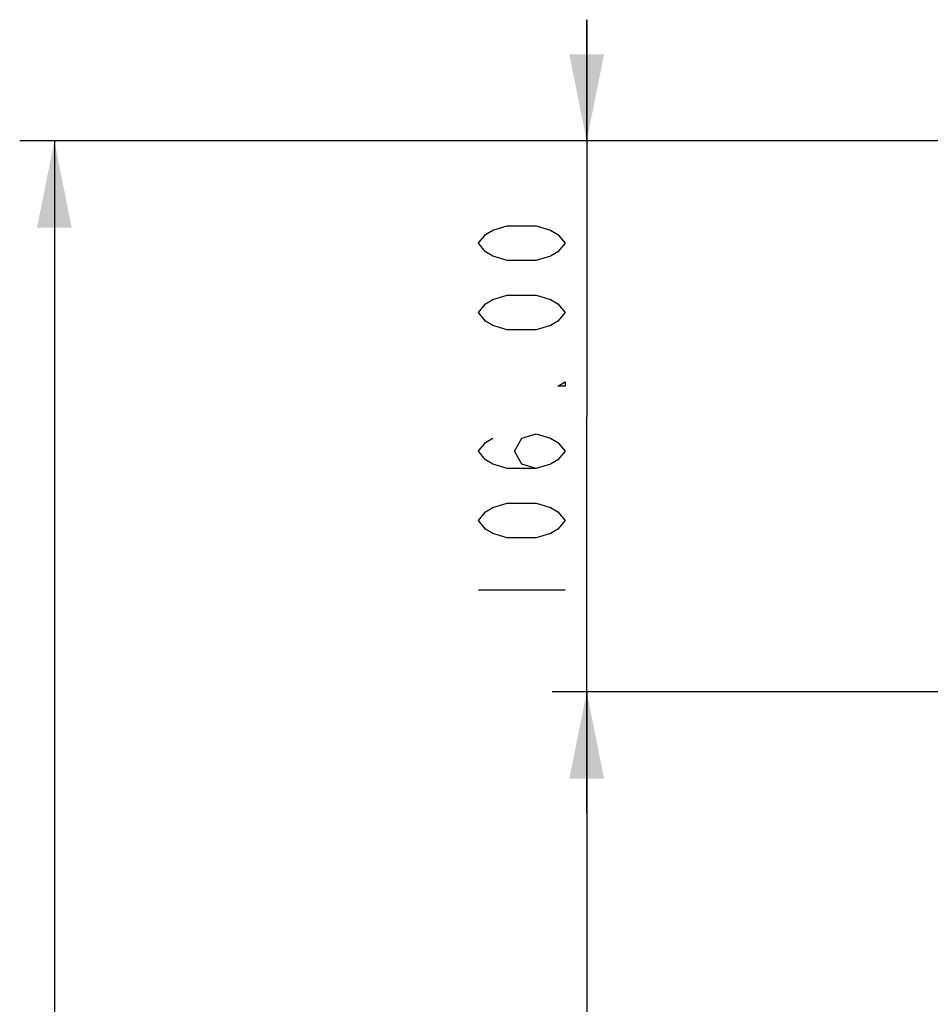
# Model space of a CAD drawing. Header units: millimetres. Extents: x 11 to 407, y 12 to 285.
# Tile 15 of 29: x 108 to 134, y 178 to 206. Entities that reach past the tile are written whole.
import ezdxf

# ---------------------------------------------------------------- set-up
doc = ezdxf.new("R2010")
doc.units = ezdxf.units.MM
doc.header["$LTSCALE"] = 23.1
doc.layers.get('0').update_dxf_attribs({"linetype": 'CONTINUOUS'})
doc.styles.get("Standard").update_dxf_attribs({"font": 'txt', "width": 0.8})
doc.dimstyles.new('DIMSTYLE_1', dxfattribs={"dimtxt": 2.5, "dimasz": 2.5, "dimexe": 1, "dimexo": 1, "dimtad": 1, "dimlfac": 6.666667, "dimzin": 0, "dimdsep": 46, "dimtxsty": 'Standard', "dimblk": '_FILLED', "dimblk1": '_FILLED', "dimblk2": '_FILLED', "dimcen": 0.09, "dimadec": 0, "dimazin": 0, "dimtp": 0.01, "dimtm": 0.01, "dimtfac": 1, "dimtofl": 0, "dimtmove": 0, "dimatfit": 3, "dimldrblk": '_FILLED', "dimfxl": 0, "dimtolj": 1, "dimtzin": 0, "dimarcsym": 0})

# ---------------------------------------------------------------- blocks, each defined once
blk = doc.blocks.new('_FILLED')
at = {"color": 0, "linetype": 'ByBlock'}
blk.add_solid([(0, 0), (-1, 0.2), (-1, -0.2)], dxfattribs=at)
blk = doc.blocks.new('*D4')
at = {"color": 2, "linetype": 'Continuous'}
for p, q in [((159.918, 186.957), (123.346, 186.957)), ((124.346, 186.957), (124.346, 163.595)), ((124.346, 140.232), (124.346, 163.595)), ((151.759, 140.232), (123.346, 140.232))]:
    blk.add_line(p, q, dxfattribs=at)
at = {"color": 2, "linetype": 'Continuous', "xscale": 2.5, "yscale": 2.5, "zscale": 2.5}
for p, rotation in [((124.346, 186.957), 90.00000073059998), ((124.346, 140.232), 270.0000007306)]:
    blk.add_blockref('_FILLED', p, dxfattribs=dict(at, rotation=rotation))
blk = doc.blocks.new('*D5')
at = {"color": 2, "linetype": 'Continuous'}
for p, q in [((124.346, 202.857), (124.346, 206.357)), ((124.346, 206.357), (124.346, 194.907)), ((144.018, 202.857), (123.346, 202.857)), ((124.346, 183.457), (124.346, 194.907)), ((159.918, 186.957), (123.346, 186.957)), ((124.346, 186.957), (124.346, 183.457))]:
    blk.add_line(p, q, dxfattribs=at)
at = {"color": 2, "linetype": 'Continuous', "xscale": 2.5, "yscale": 2.5, "zscale": 2.5}
for p, rotation in [((124.346, 202.857), 270.0000007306), ((124.346, 186.957), 90.00000073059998)]:
    blk.add_blockref('_FILLED', p, dxfattribs=dict(at, rotation=rotation))
blk = doc.blocks.new('*D9')
at = {"color": 2, "linetype": 'Continuous'}
for p, q in [((144.018, 202.857), (107.986, 202.857)), ((108.986, 202.857), (108.986, 146.87)), ((108.986, 90.882), (108.986, 146.87)), ((151.759, 90.882), (107.986, 90.882))]:
    blk.add_line(p, q, dxfattribs=at)
at = {"color": 2, "linetype": 'Continuous', "xscale": 2.5, "yscale": 2.5, "zscale": 2.5}
for p, rotation in [((108.986, 202.857), 90.00000013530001), ((108.986, 90.882), 270.0000001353)]:
    blk.add_blockref('_FILLED', p, dxfattribs=dict(at, rotation=rotation))

msp = doc.modelspace()

# ---------------------------------------------------------------- linework, layer by layer
at = {"color": 2, "linetype": 'Continuous'}
msp.add_line((121.2208, 189.907), (123.7209, 189.907), dxfattribs=at)
for points in [[(123.7209, 199.907), (123.5125, 199.657), (123.3042, 199.532), (122.8875, 199.407), (122.0542, 199.407), (121.6375, 199.532), (121.4292, 199.657), (121.2208, 199.907), (121.4292, 200.157), (121.6375, 200.282), (122.0542, 200.407), (122.8875, 200.407), (123.3042, 200.282), (123.5125, 200.157), (123.7209, 199.907)], [(123.7209, 197.907), (123.5125, 197.657), (123.3042, 197.532), (122.8875, 197.407), (122.0542, 197.407), (121.6375, 197.532), (121.4292, 197.657), (121.2208, 197.907), (121.4292, 198.157), (121.6375, 198.282), (122.0542, 198.407), (122.8875, 198.407), (123.3042, 198.282), (123.5125, 198.157), (123.7209, 197.907)], [(123.7209, 195.907), (123.7209, 195.782), (123.5125, 195.782), (123.7209, 195.907)], [(122.8875, 193.407), (122.4708, 193.532), (122.2625, 193.907), (122.4708, 194.282), (122.8875, 194.407), (123.3042, 194.282), (123.5125, 194.157), (123.7209, 193.907), (123.5125, 193.657), (123.3042, 193.532), (122.8875, 193.407), (122.0542, 193.407), (121.6375, 193.532), (121.4292, 193.657), (121.2208, 193.907), (121.4292, 194.157), (121.6375, 194.282)], [(123.7209, 191.907), (123.5125, 191.657), (123.3042, 191.532), (122.8875, 191.407), (122.0542, 191.407), (121.6375, 191.532), (121.4292, 191.657), (121.2208, 191.907), (121.4292, 192.157), (121.6375, 192.282), (122.0542, 192.407), (122.8875, 192.407), (123.3042, 192.282), (123.5125, 192.157), (123.7209, 191.907)]]:
    msp.add_lwpolyline(points, dxfattribs=at)

# ---------------------------------------------------------------- dimensions: what is measured, and where the dimension line sits
for base, p1, p2, angle, picture, middle in [((124.3459, 202.857), (160.9181, 186.957), (145.0181, 202.857), 90, '*D5', (124.3459, 188.907)), ((108.9864, 202.857), (152.7587, 90.882), (145.0181, 202.857), 90, '*D9', (108.9864, 140.8695)), ((124.3459, 140.232), (160.9181, 186.957), (152.7587, 140.232), 270, '*D4', (124.3459, 157.5945))]:
    dim = msp.add_linear_dim(base=base, p1=p1, p2=p2, angle=angle, dimstyle='DIMSTYLE_1', dxfattribs=at)
    dim.commit()
    dim.dimension.update_dxf_attribs({"geometry": picture, "text_midpoint": middle, "dimtype": 160})

doc.saveas('drawing.dxf')
